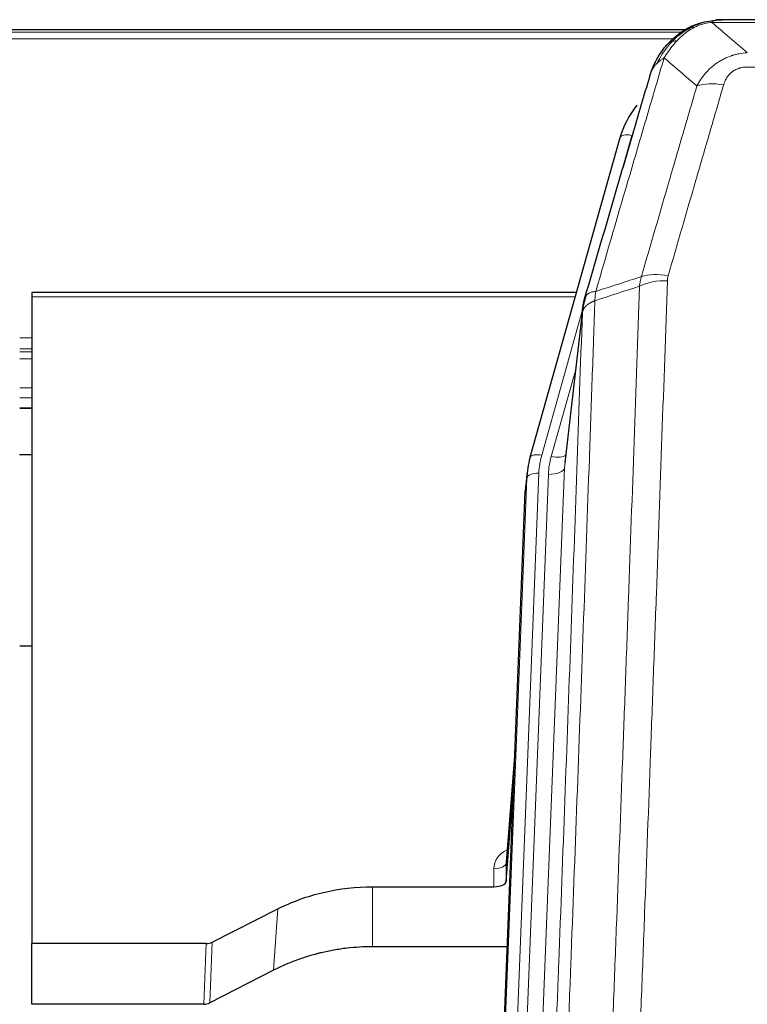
# Model space of a CAD drawing. Header units: inches. Extents: x 0 to 23760, y -13 to 16800.
# Tile 49 of 256: x 3987 to 4166, y 8252 to 8495. Entities that reach past the tile are written whole.
import ezdxf

# ---------------------------------------------------------------- set-up
doc = ezdxf.new("R2010")
doc.units = ezdxf.units.IN
doc.layers.add('1', color=7, linetype='Continuous', true_color=0xffffff)
doc.layers.add('254', color=7, linetype='Continuous', true_color=0xffffff)

msp = doc.modelspace()

# ---------------------------------------------------------------- linework, layer by layer
at = {"layer": '1', "color": 2, "linetype": 'Continuous', "lineweight": 25}
for p, q in [((4377.574, 8494.875), (4159.453, 8494.875)), ((4150.56, 8492.361), (3826.61, 8492.361)), ((4152.511, 8493.399), (4152.411, 8493.371)), ((4134.46, 8465.784), (4112.286, 8386.898)), ((4123.733, 8427.613), (3989.514, 8427.613)), ((3989.514, 8427.613), (3989.514, 8426.583)), ((3989.514, 8426.583), (3989.514, 8267.102)), ((4125.322, 8424.096), (4120.906, 8385.577)), ((3986.544, 8399.124), (3989.565, 8399.124)), ((4112.286, 8386.898), (4112.267, 8386.801)), ((4111.605, 8383.435), (4111.231, 8380.176)), ((4097.992, 8045.39), (4111.109, 8378.592)), ((3989.566, 8340.379), (3986.577, 8340.379)), ((4108.618, 8315.32), (4106.411, 8287.121)), ((4106.415, 8282.364), (4108.238, 8305.646)), ((4106.404, 8286.941), (4106.415, 8282.364)), ((4073.514, 8281.114), (4103.416, 8281.114)), ((4033.97, 8267.454), (4050.134, 8275.628)), ((3989.514, 8252.112), (3989.514, 8267.102)), ((4032.471, 8267.102), (3989.514, 8267.102)), ((4106.688, 8266.304), (4073.514, 8266.304)), ((4049.078, 8260.497), (4033.399, 8252.468)), ((4031.901, 8252.112), (3989.514, 8252.112))]:
    msp.add_line(p, q, dxfattribs=at)
at = {"layer": '1', "color": 110, "linetype": 'Continuous', "lineweight": 13}
for p, q in [((4152.411, 8493.371), (4152.343, 8493.214)), ((4379.916, 8494.213), (4157.111, 8494.213)), ((4149.662, 8491.8), (3827.426, 8491.8)), ((4147.702, 8490.187), (3829.467, 8490.187)), ((4371.185, 8483.212), (4165.842, 8483.212)), ((4137.348, 8466.357), (4132.623, 8449.546)), ((4123.446, 8426.583), (3989.514, 8426.583)), ((4125.247, 8423.305), (4115.174, 8387.471)), ((4125.193, 8422.585), (4120.816, 8384.404)), ((3989.565, 8416.432), (3986.544, 8416.432)), ((3989.565, 8413.734), (3986.544, 8413.734)), ((3989.565, 8412.949), (3986.544, 8412.949)), ((3989.565, 8411.297), (3986.544, 8411.297)), ((4123.547, 8408.616), (4117.521, 8387.178)), ((3989.565, 8404.107), (3986.544, 8404.107)), ((3989.565, 8401.629), (3986.544, 8401.629)), ((3989.565, 8399.181), (3986.544, 8399.181)), ((4114.477, 8383.07), (4101.366, 8050.048)), ((4103.758, 8050.884), (4116.824, 8382.777)), ((4120.816, 8384.404), (4107.75, 8052.51)), ((4098.372, 8048.828), (4111.483, 8381.85)), ((4111.483, 8381.85), (4111.109, 8378.592)), ((4108.611, 8315.128), (4106.404, 8286.941)), ((4103.416, 8281.114), (4103.406, 8285.53)), ((4073.514, 8281.114), (4073.514, 8266.304)), ((4050.134, 8275.628), (4049.078, 8260.497)), ((4031.901, 8252.112), (4032.471, 8267.102)), ((4033.97, 8267.454), (4033.399, 8252.468))]:
    msp.add_line(p, q, dxfattribs=at)
for centre, major_axis, ratio, start_param, end_param in [((4159.995, 8472.99), (-9.598, 2.808), 0.562843, 4.8755761, 5.6185342), ((4137.348, 8464.972), (-2.888, 0.812), 0.4480327, 4.837666, 6.2831701), ((4146.334, 8426.107), (9.604, -2.788), 0.5442898, 1.7274916, 2.473129), ((4146.147, 8424.934), (9.994, -0.345), 0.559112, 1.5901207, 2.34753), ((4115.174, 8386.086), (-2.888, 0.812), 0.4480327, 4.837666, 6.2831701), ((4117.521, 8389.025), (-3.851, 1.082), 0.4480327, 1.6960734, 2.8915811), ((4138.495, 8382.32), (24.033, -0.038), 0.8858289, 2.8989744, 3.1081259), ((4140.842, 8382.027), (24.033, -0.038), 0.8858289, 2.8989744, 3.1081259), ((4114.477, 8381.685), (-2.998, 0.118), 0.4614673, 4.7305545, 6.248991), ((4116.824, 8384.624), (-3.997, 0.157), 0.4614673, 1.5889619, 3.1073983), ((4109.409, 8285.53), (6.003, -0.046), 0.8757409, 2.0547277, 3.1504318), ((4103.406, 8286.985), (3, 0.007), 0.4848086, 4.7112485, 6.2484184)]:
    msp.add_ellipse(centre, major_axis=major_axis, ratio=ratio, start_param=start_param, end_param=end_param, dxfattribs=at)
at = {"layer": '1', "color": 2, "linetype": 'Continuous', "lineweight": 25}
for centre, major_axis, ratio, start_param, end_param in [((4160.655, 8459.771), (27.014, -0.465), 0.8900028, 2.5377877, 2.912319), ((4138.495, 8380.935), (27.027, -0.37), 0.8864308, 2.9096812, 3.1188327), ((4138.13, 8377.748), (27.037, -0.043), 0.8858289, 3.0417954, 3.1081259), ((4103.417, 8282.408), (-3, 0), 0.4313147, 1.5706417, 3.1078116), ((4032.468, 8269.731), (3, -0.011), 0.8761328, 4.7166989, 5.239903), ((4031.899, 8254.775), (3, -0.007), 0.8874311, 4.7150805, 5.2382846)]:
    msp.add_ellipse(centre, major_axis=major_axis, ratio=ratio, start_param=start_param, end_param=end_param, dxfattribs=at)
for points, knots in [([(4152.343, 8493.214), (4152.8, 8493.437), (4153.264, 8493.637), (4155.135, 8494.338), (4156.571, 8494.644), (4157.981, 8494.733)], [0, 0, 0, 0, 0.25, 0.25, 1, 1, 1, 1]), ([(4159.653, 8494.873), (4159.639, 8494.873), (4159.61, 8494.874), (4159.569, 8494.875), (4159.528, 8494.875), (4159.489, 8494.875), (4159.45, 8494.875), (4159.413, 8494.875), (4159.377, 8494.875), (4159.341, 8494.875), (4159.307, 8494.874), (4159.274, 8494.874), (4159.242, 8494.873), (4159.211, 8494.872), (4159.181, 8494.871), (4159.152, 8494.87), (4159.124, 8494.869), (4159.097, 8494.868), (4159.071, 8494.867), (4159.047, 8494.866), (4159.023, 8494.865), (4159, 8494.863), (4158.979, 8494.862), (4158.958, 8494.861), (4158.939, 8494.86), (4158.921, 8494.859), (4158.903, 8494.858), (4158.887, 8494.857), (4158.872, 8494.856), (4158.858, 8494.855), (4158.844, 8494.854), (4158.832, 8494.853), (4158.821, 8494.852), (4158.811, 8494.851), (4158.802, 8494.851), (4158.795, 8494.85), (4158.788, 8494.849), (4158.782, 8494.849), (4158.777, 8494.849), (4158.765, 8494.848), (4158.744, 8494.846), (4158.715, 8494.843), (4158.687, 8494.841), (4158.658, 8494.838), (4158.63, 8494.835), (4158.603, 8494.832), (4158.575, 8494.829), (4158.548, 8494.826), (4158.522, 8494.823), (4158.495, 8494.82), (4158.469, 8494.817), (4158.444, 8494.814), (4158.418, 8494.81), (4158.393, 8494.807), (4158.369, 8494.803), (4158.344, 8494.8), (4158.32, 8494.796), (4158.297, 8494.793), (4158.273, 8494.789), (4158.25, 8494.785), (4158.228, 8494.781), (4158.205, 8494.778), (4158.183, 8494.774), (4158.162, 8494.77), (4158.14, 8494.766), (4158.119, 8494.762), (4158.099, 8494.758), (4158.078, 8494.754), (4158.058, 8494.75), (4158.039, 8494.746), (4158.019, 8494.741), (4158, 8494.737), (4157.988, 8494.734), (4157.981, 8494.733)], [0, 0, 0, 0, 0.0247661, 0.0489206, 0.0724636, 0.0953949, 0.1177147, 0.1394229, 0.1605195, 0.1810045, 0.2008779, 0.2201398, 0.23879, 0.2568287, 0.2742558, 0.2910713, 0.3072753, 0.3228676, 0.3378484, 0.3522176, 0.3659752, 0.3791212, 0.3916556, 0.4035785, 0.4148897, 0.4255894, 0.4356775, 0.445154, 0.454019, 0.4622723, 0.4699141, 0.4769443, 0.4833629, 0.48917, 0.4943654, 0.4989493, 0.5029216, 0.5062824, 0.5090316, 0.5111692, 0.5284651, 0.5456049, 0.5625886, 0.5794163, 0.5960881, 0.612604, 0.6289642, 0.6451687, 0.6612176, 0.6771111, 0.6928491, 0.7084319, 0.7238594, 0.7391318, 0.7542492, 0.7692118, 0.7840195, 0.7986726, 0.8131712, 0.8275153, 0.8417051, 0.8557408, 0.8696224, 0.8833501, 0.8969241, 0.9103445, 0.9236114, 0.936725, 0.9496856, 0.9624932, 0.975148, 0.9876502, 1, 1, 1, 1]), ([(4147.299, 8489.488), (4147.485, 8489.683), (4147.674, 8489.873), (4148.446, 8490.616), (4149.056, 8491.133), (4150.326, 8492.071), (4150.985, 8492.492), (4151.887, 8492.985), (4152.114, 8493.102), (4152.343, 8493.214)], [0, 0, 0, 0, 0.125, 0.125, 0.5, 0.5, 0.875, 0.875, 1, 1, 1, 1]), ([(4152.511, 8493.399), (4153.089, 8493.649), (4153.677, 8493.869), (4154.358, 8494.083), (4154.445, 8494.11), (4154.533, 8494.136)], [0, 0, 0, 0, 0.8717446, 0.8717446, 1, 1, 1, 1]), ([(4146.313, 8489.003), (4146.531, 8489.238), (4146.755, 8489.467), (4147.628, 8490.317), (4148.319, 8490.898), (4149.046, 8491.424)], [0, 0, 0, 0, 0.2626999, 0.2626999, 1, 1, 1, 1]), ([(4142.431, 8482.579), (4143.043, 8484.319), (4143.939, 8486.007), (4145.469, 8488.043), (4145.879, 8488.534), (4146.313, 8489.003)], [0, 0, 0, 0, 0.75, 0.75, 1, 1, 1, 1]), ([(4145.934, 8488.533), (4145.99, 8488.636), (4146.059, 8488.739), (4146.196, 8488.894), (4146.252, 8488.95), (4146.313, 8489.003)], [0, 0, 0, 0, 0.6295096, 0.6295096, 1, 1, 1, 1]), ([(4141.792, 8480.805), (4141.798, 8480.827), (4141.809, 8480.871), (4141.827, 8480.937), (4141.846, 8481.002), (4141.864, 8481.068), (4141.883, 8481.133), (4141.901, 8481.197), (4141.92, 8481.262), (4141.94, 8481.326), (4141.959, 8481.39), (4141.978, 8481.454), (4141.998, 8481.517), (4142.018, 8481.58), (4142.038, 8481.643), (4142.058, 8481.705), (4142.078, 8481.767), (4142.098, 8481.829), (4142.119, 8481.891), (4142.139, 8481.952), (4142.16, 8482.013), (4142.181, 8482.074), (4142.202, 8482.134), (4142.224, 8482.194), (4142.245, 8482.254), (4142.266, 8482.314), (4142.288, 8482.373), (4142.31, 8482.432), (4142.332, 8482.491), (4142.354, 8482.549), (4142.376, 8482.608), (4142.398, 8482.665), (4142.42, 8482.723), (4142.443, 8482.78), (4142.465, 8482.837), (4142.488, 8482.894), (4142.51, 8482.951), (4142.533, 8483.007), (4142.556, 8483.063), (4142.579, 8483.118), (4142.602, 8483.173), (4142.626, 8483.229), (4142.649, 8483.283), (4142.672, 8483.338), (4142.696, 8483.392), (4142.719, 8483.446), (4142.743, 8483.499), (4142.767, 8483.553), (4142.79, 8483.606), (4142.814, 8483.659), (4142.838, 8483.711), (4142.862, 8483.763), (4142.886, 8483.815), (4142.91, 8483.867), (4142.935, 8483.918), (4142.959, 8483.969), (4142.983, 8484.02), (4143.008, 8484.071), (4143.032, 8484.121), (4143.056, 8484.171), (4143.081, 8484.221), (4143.105, 8484.27), (4143.13, 8484.319), (4143.155, 8484.368), (4143.179, 8484.417), (4143.204, 8484.465), (4143.223, 8484.501), (4143.233, 8484.521), (4143.235, 8484.525)], [0, 0, 0, 0, 0.0171812, 0.0343046, 0.0513704, 0.0683783, 0.0853286, 0.1022212, 0.119056, 0.1358331, 0.1525524, 0.1692141, 0.185818, 0.2023642, 0.2188526, 0.2352834, 0.2516564, 0.2679717, 0.2842292, 0.3004291, 0.3165712, 0.3326555, 0.3486822, 0.3646511, 0.3805623, 0.3964158, 0.4122116, 0.4279496, 0.4436299, 0.4592525, 0.4748173, 0.4903244, 0.5057738, 0.5211655, 0.5364994, 0.5517757, 0.5669942, 0.5821549, 0.597258, 0.6123033, 0.6272909, 0.6422208, 0.6570929, 0.6719073, 0.686664, 0.701363, 0.7160042, 0.7305878, 0.7451136, 0.7595816, 0.773992, 0.7883446, 0.8026395, 0.8168767, 0.8310561, 0.8451778, 0.8592418, 0.8732481, 0.8871967, 0.9010875, 0.9149206, 0.928696, 0.9424136, 0.9560736, 0.9696758, 0.9832203, 0.996707, 1, 1, 1, 1]), ([(4141.792, 8480.805), (4141.876, 8481.266), (4142.018, 8481.716), (4142.281, 8482.295), (4142.353, 8482.438), (4142.431, 8482.579)], [0, 0, 0, 0, 0.75, 0.75, 1, 1, 1, 1]), ([(4125.749, 8426.035), (4128.435, 8435.246), (4131.115, 8444.416), (4135.125, 8458.109), (4136.461, 8462.663), (4139.128, 8471.75), (4140.461, 8476.282), (4141.792, 8480.805)], [0, 0, 0, 0, 0.5, 0.5, 0.75, 0.75, 1, 1, 1, 1]), ([(4125.193, 8422.585), (4125.193, 8422.595), (4125.195, 8422.635), (4125.198, 8422.721), (4125.205, 8422.861), (4125.217, 8423.054), (4125.235, 8423.3), (4125.264, 8423.599), (4125.306, 8423.95), (4125.35, 8424.25), (4125.388, 8424.481), (4125.413, 8424.624), (4125.44, 8424.764), (4125.466, 8424.899), (4125.494, 8425.03), (4125.522, 8425.157), (4125.55, 8425.28), (4125.578, 8425.4), (4125.607, 8425.515), (4125.635, 8425.627), (4125.664, 8425.734), (4125.692, 8425.838), (4125.721, 8425.938), (4125.74, 8426.003), (4125.749, 8426.035)], [0, 0, 0, 0, 0.0092499, 0.0337179, 0.073404, 0.128308, 0.1984299, 0.2837694, 0.3843264, 0.5001005, 0.5424888, 0.5838484, 0.6241794, 0.6634821, 0.7017567, 0.7390032, 0.7752221, 0.8104134, 0.8445775, 0.8777146, 0.909825, 0.9409091, 0.9709673, 1, 1, 1, 1]), ([(4050.134, 8275.628), (4053.667, 8277.415), (4057.469, 8278.794), (4065.352, 8280.644), (4069.433, 8281.114), (4073.514, 8281.114)], [0, 0, 0, 0, 0.5, 0.5, 1, 1, 1, 1]), ([(4073.514, 8266.304), (4072.444, 8266.304), (4070.309, 8266.242), (4068.183, 8266.056), (4066.857, 8265.9), (4066.592, 8265.867), (4066.064, 8265.798), (4065.272, 8265.688), (4064.484, 8265.56), (4062.914, 8265.283), (4061.874, 8265.067), (4060.712, 8264.791), (4060.583, 8264.759), (4060.325, 8264.696), (4059.939, 8264.6), (4059.043, 8264.365), (4058.283, 8264.148), (4056.773, 8263.692), (4054.786, 8263.028), (4052.852, 8262.25), (4050.945, 8261.416), (4050.004, 8260.971), (4049.078, 8260.497)], [0, 0, 0, 0, 0.125, 0.25, 0.25, 0.28125, 0.28125, 0.3125, 0.375, 0.375, 0.5, 0.5, 0.515625, 0.515625, 0.53125, 0.5625, 0.625, 0.625, 0.75, 0.875, 0.875, 1, 1, 1, 1])]:
    msp.add_open_spline(points, degree=3, knots=knots, dxfattribs=at)
at = {"layer": '1', "color": 110, "linetype": 'Continuous', "lineweight": 13}
for points, knots in [([(4157.981, 8494.733), (4157.974, 8494.731), (4157.958, 8494.728), (4157.934, 8494.722), (4157.911, 8494.716), (4157.888, 8494.71), (4157.865, 8494.705), (4157.843, 8494.699), (4157.821, 8494.693), (4157.799, 8494.686), (4157.778, 8494.68), (4157.757, 8494.674), (4157.736, 8494.668), (4157.716, 8494.661), (4157.696, 8494.655), (4157.676, 8494.648), (4157.657, 8494.641), (4157.638, 8494.634), (4157.619, 8494.628), (4157.601, 8494.621), (4157.583, 8494.614), (4157.565, 8494.607), (4157.548, 8494.599), (4157.531, 8494.592), (4157.514, 8494.585), (4157.498, 8494.578), (4157.482, 8494.57), (4157.466, 8494.563), (4157.451, 8494.555), (4157.436, 8494.547), (4157.421, 8494.54), (4157.407, 8494.532), (4157.393, 8494.524), (4157.379, 8494.516), (4157.366, 8494.508), (4157.353, 8494.5), (4157.34, 8494.492), (4157.328, 8494.484), (4157.316, 8494.475), (4157.304, 8494.467), (4157.293, 8494.459), (4157.281, 8494.45), (4157.271, 8494.442), (4157.26, 8494.433), (4157.25, 8494.425), (4157.241, 8494.416), (4157.231, 8494.407), (4157.222, 8494.399), (4157.213, 8494.39), (4157.205, 8494.381), (4157.197, 8494.372), (4157.189, 8494.363), (4157.182, 8494.354), (4157.175, 8494.345), (4157.168, 8494.336), (4157.162, 8494.326), (4157.156, 8494.317), (4157.15, 8494.308), (4157.144, 8494.299), (4157.139, 8494.289), (4157.135, 8494.28), (4157.13, 8494.27), (4157.126, 8494.261), (4157.122, 8494.251), (4157.119, 8494.242), (4157.116, 8494.232), (4157.113, 8494.222), (4157.112, 8494.216), (4157.111, 8494.213)], [0, 0, 0, 0, 0.0185022, 0.0368847, 0.0551481, 0.073293, 0.0913199, 0.1092294, 0.1270222, 0.1446988, 0.1622598, 0.1797059, 0.1970378, 0.2142561, 0.2313614, 0.2483544, 0.265236, 0.2820066, 0.2986672, 0.3152184, 0.331661, 0.3479958, 0.3642235, 0.380345, 0.3963611, 0.4122725, 0.4280803, 0.4437851, 0.459388, 0.4748898, 0.4902915, 0.5055939, 0.5207981, 0.535905, 0.5509156, 0.565831, 0.5806521, 0.5953801, 0.6100159, 0.6245607, 0.6390157, 0.6533819, 0.6676604, 0.6818526, 0.6959596, 0.7099825, 0.7239227, 0.7377815, 0.75156, 0.7652597, 0.7788818, 0.7924277, 0.8058989, 0.8192966, 0.8326224, 0.8458776, 0.8590638, 0.8721825, 0.8852351, 0.8982233, 0.9111485, 0.9240124, 0.9368166, 0.9495628, 0.9622525, 0.9748874, 0.9874694, 1, 1, 1, 1]), ([(4148.524, 8489.701), (4148.673, 8489.859), (4148.824, 8490.014), (4149.439, 8490.623), (4149.918, 8491.051), (4150.912, 8491.838), (4151.427, 8492.196), (4152.134, 8492.621), (4152.313, 8492.722), (4152.493, 8492.82)], [0, 0, 0, 0, 0.125, 0.125, 0.5, 0.5, 0.875, 0.875, 1, 1, 1, 1]), ([(4152.343, 8493.214), (4152.341, 8493.184), (4152.343, 8493.151), (4152.356, 8493.066), (4152.372, 8493.011), (4152.42, 8492.907), (4152.452, 8492.858), (4152.493, 8492.82)], [0, 0, 0, 0, 0.25, 0.25, 0.625, 0.625, 1, 1, 1, 1]), ([(4152.493, 8492.82), (4152.853, 8493.014), (4153.221, 8493.19), (4154.714, 8493.817), (4155.89, 8494.111), (4157.111, 8494.213)], [0, 0, 0, 0, 0.25, 0.25, 1, 1, 1, 1]), ([(4145.348, 8485.494), (4146.041, 8486.609), (4146.807, 8487.706), (4147.934, 8489.056), (4148.225, 8489.384), (4148.524, 8489.701)], [0, 0, 0, 0, 0.75, 0.75, 1, 1, 1, 1]), ([(4147.299, 8489.488), (4147.398, 8489.515), (4147.499, 8489.538), (4147.756, 8489.588), (4147.914, 8489.612), (4148.224, 8489.656), (4148.377, 8489.676), (4148.524, 8489.701)], [0, 0, 0, 0, 0.25, 0.25, 0.625, 0.625, 1, 1, 1, 1]), ([(4143.641, 8484.163), (4144.34, 8485.616), (4145.21, 8487.01), (4146.571, 8488.693), (4146.928, 8489.099), (4147.299, 8489.488)], [0, 0, 0, 0, 0.75, 0.75, 1, 1, 1, 1]), ([(4146.313, 8489.003), (4146.344, 8489.03), (4146.377, 8489.056), (4146.511, 8489.158), (4146.624, 8489.227), (4146.873, 8489.349), (4147.01, 8489.402), (4147.201, 8489.461), (4147.25, 8489.475), (4147.299, 8489.488)], [0, 0, 0, 0, 0.125, 0.125, 0.5, 0.5, 0.875, 0.875, 1, 1, 1, 1]), ([(4145.348, 8485.494), (4143.95, 8480.739), (4142.551, 8475.973), (4139.748, 8466.417), (4138.346, 8461.627), (4134.132, 8447.225), (4131.316, 8437.577), (4128.494, 8427.884)], [0, 0, 0, 0, 0.25, 0.25, 0.5, 0.5, 1, 1, 1, 1]), ([(4143.641, 8484.163), (4143.764, 8484.285), (4143.892, 8484.405), (4144.224, 8484.697), (4144.435, 8484.866), (4144.877, 8485.19), (4145.108, 8485.345), (4145.348, 8485.494)], [0, 0, 0, 0, 0.25, 0.25, 0.625, 0.625, 1, 1, 1, 1]), ([(4153.415, 8478.532), (4153.713, 8479.099), (4154.039, 8479.646), (4154.752, 8480.698), (4155.139, 8481.202), (4155.767, 8481.925), (4156.039, 8482.218), (4156.324, 8482.503), (4156.439, 8482.616), (4156.497, 8482.672), (4156.673, 8482.839), (4156.792, 8482.948), (4157.394, 8483.484), (4157.903, 8483.88), (4158.575, 8484.335), (4158.712, 8484.424), (4158.919, 8484.554), (4158.988, 8484.597), (4159.128, 8484.681), (4159.198, 8484.723), (4159.55, 8484.927), (4159.837, 8485.082), (4160.713, 8485.515), (4161.318, 8485.765), (4162.021, 8486.002), (4162.1, 8486.028), (4162.258, 8486.078), (4162.337, 8486.102), (4162.575, 8486.174), (4162.734, 8486.219), (4163.214, 8486.346), (4163.536, 8486.42), (4164.512, 8486.612), (4165.172, 8486.698), (4165.842, 8486.745)], [0, 0, 0, 0, 0.125, 0.125, 0.25, 0.25, 0.3125, 0.328125, 0.328125, 0.34375, 0.34375, 0.375, 0.375, 0.5, 0.5, 0.53125, 0.53125, 0.546875, 0.546875, 0.5625, 0.5625, 0.625, 0.625, 0.75, 0.75, 0.765625, 0.765625, 0.78125, 0.78125, 0.8125, 0.8125, 0.875, 0.875, 1, 1, 1, 1]), ([(4142.431, 8482.579), (4142.47, 8482.649), (4142.51, 8482.719), (4142.678, 8482.997), (4142.817, 8483.201), (4143.12, 8483.598), (4143.284, 8483.791), (4143.52, 8484.04), (4143.58, 8484.102), (4143.641, 8484.163)], [0, 0, 0, 0, 0.125, 0.125, 0.5, 0.5, 0.875, 0.875, 1, 1, 1, 1]), ([(4159.995, 8478.776), (4160.016, 8478.848), (4160.038, 8478.92), (4160.084, 8479.064), (4160.109, 8479.135), (4160.184, 8479.348), (4160.238, 8479.489), (4160.356, 8479.767), (4160.42, 8479.905), (4160.556, 8480.176), (4160.63, 8480.31), (4160.787, 8480.575), (4160.871, 8480.705), (4161.006, 8480.897), (4161.053, 8480.96), (4161.149, 8481.086), (4161.199, 8481.149), (4161.353, 8481.333), (4161.461, 8481.452), (4161.689, 8481.681), (4161.809, 8481.791), (4161.998, 8481.95), (4162.095, 8482.028), (4162.196, 8482.103), (4162.264, 8482.152), (4162.299, 8482.177), (4162.474, 8482.297), (4162.618, 8482.386), (4163.065, 8482.635), (4163.382, 8482.774), (4163.802, 8482.914), (4163.887, 8482.94), (4164.06, 8482.989), (4164.147, 8483.011), (4164.408, 8483.073), (4164.584, 8483.107), (4164.939, 8483.16), (4165.118, 8483.179), (4165.478, 8483.205), (4165.66, 8483.212), (4165.842, 8483.212)], [0, 0, 0, 0, 0.03125, 0.03125, 0.0625, 0.0625, 0.125, 0.125, 0.1875, 0.1875, 0.25, 0.25, 0.3125, 0.3125, 0.34375, 0.34375, 0.375, 0.375, 0.4375, 0.4375, 0.5, 0.5, 0.53125, 0.546875, 0.546875, 0.5625, 0.5625, 0.625, 0.625, 0.75, 0.75, 0.78125, 0.78125, 0.8125, 0.8125, 0.875, 0.875, 0.9375, 0.9375, 1, 1, 1, 1]), ([(4139.738, 8431.534), (4142.026, 8439.427), (4144.31, 8447.29), (4147.729, 8459.04), (4148.868, 8462.949), (4151.143, 8470.752), (4152.28, 8474.646), (4153.415, 8478.532)], [0, 0, 0, 0, 0.5, 0.5, 0.75, 0.75, 1, 1, 1, 1]), ([(4159.995, 8478.776), (4158.861, 8474.884), (4157.726, 8470.984), (4155.454, 8463.169), (4154.316, 8459.254), (4150.901, 8447.486), (4148.619, 8439.61), (4146.334, 8431.705)], [0, 0, 0, 0, 0.25, 0.25, 0.5, 0.5, 1, 1, 1, 1]), ([(4146.147, 8430.528), (4146.153, 8430.727), (4146.172, 8430.924), (4146.235, 8431.317), (4146.278, 8431.512), (4146.334, 8431.705)], [0, 0, 0, 0, 0.5, 0.5, 1, 1, 1, 1]), ([(4127.305, 8110.564), (4127.863, 8124.377), (4128.965, 8151.872), (4130.575, 8192.724), (4131.618, 8219.698), (4132.39, 8239.831), (4132.773, 8249.873), (4133.152, 8259.878), (4133.404, 8266.54), (4133.529, 8269.867), (4134.153, 8286.481), (4134.645, 8299.702), (4135.372, 8319.426), (4135.612, 8325.982), (4136.088, 8339.056), (4136.324, 8345.574), (4137.027, 8365.072), (4137.949, 8390.919), (4138.841, 8416.464), (4139.279, 8429.162)], [0, 0, 0, 0, 0.125, 0.25, 0.375, 0.375, 0.4375, 0.46875, 0.46875, 0.5, 0.5, 0.625, 0.625, 0.6875, 0.6875, 0.75, 0.75, 0.875, 1, 1, 1, 1]), ([(4146.147, 8430.528), (4145.709, 8417.814), (4144.819, 8392.236), (4143.898, 8366.357), (4143.196, 8346.834), (4142.96, 8340.307), (4142.484, 8327.217), (4142.244, 8320.652), (4141.519, 8300.903), (4141.028, 8287.666), (4140.404, 8271.031), (4140.279, 8267.699), (4140.028, 8261.029), (4139.649, 8251.011), (4139.267, 8240.956), (4138.496, 8220.798), (4137.454, 8193.789), (4135.846, 8152.886), (4134.746, 8125.355), (4134.188, 8111.525)], [0, 0, 0, 0, 0.125, 0.25, 0.25, 0.3125, 0.3125, 0.375, 0.375, 0.5, 0.5, 0.53125, 0.53125, 0.5625, 0.625, 0.625, 0.75, 0.875, 1, 1, 1, 1]), ([(4128.494, 8427.884), (4128.086, 8427.85), (4127.713, 8427.78), (4127.054, 8427.576), (4126.769, 8427.442), (4126.297, 8427.12), (4126.112, 8426.932), (4125.848, 8426.513), (4125.77, 8426.281), (4125.749, 8426.035)], [0, 0, 0, 0, 0.25, 0.25, 0.5, 0.5, 0.75, 0.75, 1, 1, 1, 1]), ([(4128.282, 8425.593), (4128.303, 8425.995), (4128.319, 8426.381), (4128.377, 8427.14), (4128.419, 8427.512), (4128.494, 8427.884)], [0, 0, 0, 0, 0.5, 0.5, 1, 1, 1, 1]), ([(4128.282, 8425.593), (4128.226, 8423.981), (4128.171, 8422.368), (4128.058, 8419.139), (4127.89, 8414.292), (4127.494, 8402.956), (4127.151, 8393.197), (4126.458, 8373.62), (4125.517, 8347.365), (4124.059, 8307.52), (4123.055, 8280.649), (4122.481, 8265.447), (4122.417, 8263.757), (4122.289, 8260.374), (4122.096, 8255.297), (4121.645, 8243.427), (4121.253, 8233.212), (4120.925, 8224.678), (4120.859, 8222.97), (4120.727, 8219.552), (4120.529, 8214.421), (4120.064, 8202.429), (4119.661, 8192.113), (4118.849, 8171.431), (4117.752, 8143.723), (4116.624, 8115.75), (4116.053, 8101.697)], [0, 0, 0, 0, 0.015625, 0.015625, 0.03125, 0.0625, 0.125, 0.125, 0.25, 0.375, 0.5, 0.5, 0.515625, 0.515625, 0.53125, 0.5625, 0.625, 0.625, 0.640625, 0.640625, 0.65625, 0.6875, 0.75, 0.75, 0.875, 1, 1, 1, 1]), ([(4128.282, 8425.593), (4128.27, 8425.588), (4128.244, 8425.579), (4128.206, 8425.564), (4128.168, 8425.55), (4128.13, 8425.535), (4128.092, 8425.52), (4128.053, 8425.504), (4128.015, 8425.489), (4127.976, 8425.473), (4127.937, 8425.456), (4127.898, 8425.44), (4127.86, 8425.423), (4127.821, 8425.406), (4127.782, 8425.389), (4127.743, 8425.371), (4127.703, 8425.353), (4127.664, 8425.335), (4127.625, 8425.316), (4127.586, 8425.297), (4127.547, 8425.278), (4127.508, 8425.259), (4127.468, 8425.239), (4127.429, 8425.219), (4127.39, 8425.199), (4127.351, 8425.178), (4127.312, 8425.157), (4127.272, 8425.136), (4127.233, 8425.114), (4127.194, 8425.093), (4127.155, 8425.07), (4127.117, 8425.048), (4127.078, 8425.025), (4127.039, 8425.002), (4127, 8424.978), (4126.962, 8424.955), (4126.924, 8424.931), (4126.885, 8424.906), (4126.847, 8424.881), (4126.809, 8424.856), (4126.771, 8424.831), (4126.734, 8424.805), (4126.696, 8424.779), (4126.659, 8424.752), (4126.622, 8424.726), (4126.585, 8424.698), (4126.548, 8424.671), (4126.512, 8424.643), (4126.476, 8424.615), (4126.44, 8424.586), (4126.404, 8424.557), (4126.369, 8424.528), (4126.333, 8424.499), (4126.298, 8424.469), (4126.264, 8424.439), (4126.23, 8424.408), (4126.196, 8424.377), (4126.162, 8424.346), (4126.129, 8424.314), (4126.094, 8424.28), (4126.057, 8424.243), (4126.018, 8424.204), (4125.981, 8424.164), (4125.944, 8424.124), (4125.908, 8424.084), (4125.873, 8424.044), (4125.839, 8424.004), (4125.805, 8423.963), (4125.773, 8423.922), (4125.741, 8423.881), (4125.71, 8423.84), (4125.68, 8423.799), (4125.651, 8423.757), (4125.623, 8423.716), (4125.595, 8423.674), (4125.569, 8423.632), (4125.543, 8423.589), (4125.518, 8423.547), (4125.494, 8423.505), (4125.471, 8423.462), (4125.449, 8423.419), (4125.427, 8423.376), (4125.407, 8423.333), (4125.387, 8423.29), (4125.368, 8423.247), (4125.35, 8423.203), (4125.333, 8423.16), (4125.317, 8423.116), (4125.302, 8423.072), (4125.287, 8423.028), (4125.274, 8422.984), (4125.261, 8422.94), (4125.25, 8422.896), (4125.239, 8422.852), (4125.229, 8422.807), (4125.22, 8422.763), (4125.212, 8422.718), (4125.204, 8422.674), (4125.198, 8422.629), (4125.195, 8422.6), (4125.193, 8422.585)], [0, 0, 0, 0, 0.0069372, 0.0139334, 0.0209887, 0.028103, 0.0352764, 0.0425088, 0.0498003, 0.0571509, 0.0645605, 0.0720292, 0.0795569, 0.0871437, 0.0947896, 0.1024945, 0.1102584, 0.1180815, 0.1259636, 0.1339048, 0.141905, 0.1499643, 0.1580827, 0.1662601, 0.1744966, 0.1827922, 0.1911468, 0.1995605, 0.2080333, 0.2165651, 0.225156, 0.233806, 0.2425151, 0.2512832, 0.2601104, 0.2689967, 0.277942, 0.2869465, 0.29601, 0.3051325, 0.3143142, 0.3235549, 0.3328547, 0.3422136, 0.3516315, 0.3611085, 0.3706446, 0.3802398, 0.3898941, 0.3996074, 0.4093798, 0.4192113, 0.4291019, 0.4390515, 0.4490602, 0.459128, 0.4692549, 0.4794409, 0.4896859, 0.4999901, 0.5124905, 0.524991, 0.5374914, 0.5499918, 0.5624922, 0.5749926, 0.587493, 0.5999934, 0.6124937, 0.6249941, 0.6374944, 0.6499948, 0.6624951, 0.6749954, 0.6874957, 0.699996, 0.7124963, 0.7249966, 0.7374968, 0.7499971, 0.7624973, 0.7749976, 0.7874978, 0.799998, 0.8124982, 0.8249984, 0.8374986, 0.8499988, 0.8624989, 0.8749991, 0.8874992, 0.8999993, 0.9124995, 0.9249996, 0.9374997, 0.9499998, 0.9624998, 0.9749999, 0.9875, 1, 1, 1, 1]), ([(4112.998, 8099.916), (4113.567, 8113.916), (4114.692, 8141.784), (4115.786, 8169.387), (4116.595, 8189.991), (4116.997, 8200.269), (4117.461, 8212.215), (4117.659, 8217.326), (4117.79, 8220.731), (4117.856, 8222.433), (4118.184, 8230.935), (4118.574, 8241.111), (4119.024, 8252.936), (4119.216, 8257.995), (4119.344, 8261.365), (4119.407, 8263.048), (4119.98, 8278.192), (4120.981, 8304.961), (4122.436, 8344.654), (4123.842, 8383.888), (4124.748, 8409.737), (4125.193, 8422.585)], [0, 0, 0, 0, 0.125, 0.25, 0.25, 0.3125, 0.34375, 0.359375, 0.359375, 0.375, 0.375, 0.4375, 0.46875, 0.484375, 0.484375, 0.5, 0.5, 0.625, 0.75, 0.875, 1, 1, 1, 1])]:
    msp.add_open_spline(points, degree=3, knots=knots, dxfattribs=at)
at = {"layer": '1', "color": 2, "linetype": 'Continuous', "lineweight": 25}
for points, degree in [([(4157.918, 8494.796), (4158.5, 8494.851), (4159.079, 8494.877), (4159.653, 8494.873)], 3), ([(4152.413, 8493.372), (4150.546, 8492.538), (4148.9, 8491.317)], 2), ([(4126.066, 8426.846), (4125.316, 8424.015)], 1)]:
    msp.add_open_spline(points, degree=degree, dxfattribs=at)
at = {"layer": '1', "color": 110, "linetype": 'Continuous', "lineweight": 13}
for points in [[(4157.111, 8494.213), (4160.004, 8491.721), (4162.914, 8489.231), (4165.842, 8486.745)], [(4153.415, 8478.532), (4150.711, 8480.85), (4148.022, 8483.171), (4145.348, 8485.494)], [(4128.494, 8427.884), (4132.241, 8429.099), (4135.989, 8430.316), (4139.738, 8431.534)], [(4139.279, 8429.162), (4139.32, 8429.569), (4139.437, 8430.371), (4139.625, 8431.15), (4139.738, 8431.534)], [(4139.279, 8429.162), (4135.613, 8427.97), (4131.947, 8426.781), (4128.282, 8425.593)]]:
    msp.add_open_spline(points, degree=3, dxfattribs=at)
at = {"layer": '254', "color": 2, "linetype": 'Continuous', "lineweight": 25}
msp.add_line((3989.51, 8387.565), (3986.512, 8387.565), dxfattribs=at)

doc.saveas('drawing.dxf')
